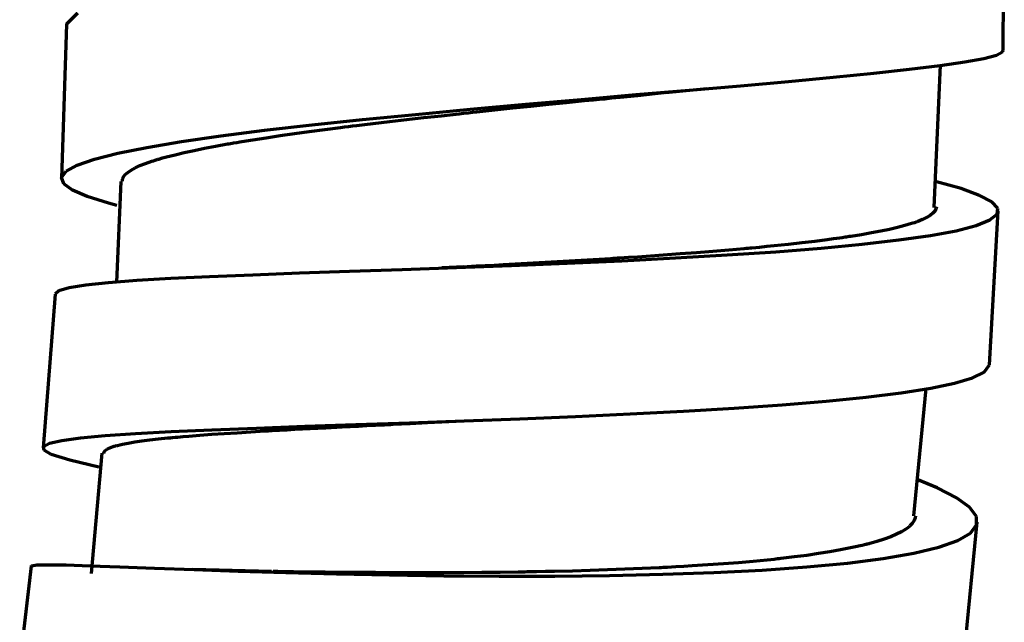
# Model space of a CAD drawing. Header units: millimetres. Extents: x 76 to 932, y 218 to 766.
# Tile 59 of 98: x 578 to 610, y 386 to 405. Entities that reach past the tile are written whole.
import ezdxf

# ---------------------------------------------------------------- set-up
doc = ezdxf.new("R2010")
doc.units = ezdxf.units.MM
doc.layers.add('Livello 1', color=18, linetype='Continuous', true_color=0x000000)

msp = doc.modelspace()

# ---------------------------------------------------------------- linework, layer by layer
at = {"layer": 'Livello 1', "color": 18, "lineweight": 70, "true_color": 0x000000}
for p, q in [((610.02, 404.241), (610.055, 409.257)), ((579.529, 405.091), (579.896, 405.462)), ((579.529, 405.091), (579.37, 400.071)), ((609.798, 404.086), (609.999, 404.192)), ((609.999, 404.192), (610.02, 404.245)), ((607.967, 403.744), (608.775, 403.86)), ((608.775, 403.86), (609.388, 403.976)), ((609.388, 403.976), (609.798, 404.086)), ((604.488, 403.366), (605.808, 403.497)), ((605.808, 403.497), (606.972, 403.624)), ((606.972, 403.624), (607.967, 403.744)), ((607.773, 399.122), (607.977, 403.758)), ((601.465, 403.087), (603.035, 403.229)), ((603.035, 403.229), (604.488, 403.366)), ((598.061, 402.795), (599.8, 402.943)), ((598.124, 402.773), (598.689, 402.833)), ((598.689, 402.833), (599.077, 402.872)), ((599.034, 402.869), (600.375, 402.992)), ((599.8, 402.943), (601.465, 403.087)), ((594.473, 402.481), (596.279, 402.639)), ((595.228, 402.481), (595.81, 402.541)), ((595.81, 402.541), (596.392, 402.601)), ((596.279, 402.639), (598.061, 402.795)), ((596.392, 402.601), (596.685, 402.629)), ((596.685, 402.629), (596.974, 402.657)), ((596.974, 402.657), (597.048, 402.664)), ((597.048, 402.664), (597.119, 402.671)), ((597.119, 402.671), (597.193, 402.682)), ((597.193, 402.682), (597.267, 402.689)), ((597.267, 402.689), (597.412, 402.703)), ((597.412, 402.703), (597.553, 402.717)), ((597.553, 402.717), (598.124, 402.773)), ((590.892, 402.153), (592.667, 402.318)), ((592.307, 402.174), (592.455, 402.188)), ((592.455, 402.188), (592.6, 402.205)), ((592.6, 402.205), (592.744, 402.22)), ((592.667, 402.318), (594.473, 402.481)), ((592.744, 402.22), (592.892, 402.237)), ((592.892, 402.237), (593.478, 402.297)), ((593.478, 402.297), (594.06, 402.361)), ((594.06, 402.361), (594.646, 402.421)), ((594.646, 402.421), (595.228, 402.481)), ((587.527, 401.81), (589.171, 401.983)), ((589.171, 401.983), (590.892, 402.153)), ((589.513, 401.856), (590.056, 401.92)), ((590.056, 401.92), (590.606, 401.983)), ((590.606, 401.983), (591.167, 402.047)), ((591.167, 402.047), (591.732, 402.11)), ((591.732, 402.11), (592.021, 402.142)), ((592.021, 402.142), (592.307, 402.174)), ((584.556, 401.451), (585.978, 401.634)), ((585.978, 401.634), (587.527, 401.81)), ((586.952, 401.528), (587.435, 401.595)), ((587.435, 401.595), (587.936, 401.659)), ((587.936, 401.659), (588.447, 401.726)), ((588.447, 401.726), (588.582, 401.743)), ((588.582, 401.743), (588.712, 401.757)), ((588.712, 401.757), (588.843, 401.775)), ((588.843, 401.775), (588.977, 401.793)), ((588.977, 401.793), (589.245, 401.824)), ((589.245, 401.824), (589.513, 401.856)), ((582.147, 401.08), (583.272, 401.267)), ((583.272, 401.267), (584.556, 401.451)), ((584.92, 401.214), (584.969, 401.225)), ((584.969, 401.225), (585.071, 401.242)), ((585.071, 401.242), (585.174, 401.257)), ((585.174, 401.257), (585.382, 401.292)), ((585.382, 401.292), (585.597, 401.327)), ((585.597, 401.327), (586.031, 401.394)), ((586.031, 401.394), (586.486, 401.461)), ((586.486, 401.461), (586.952, 401.528)), ((581.201, 400.893), (582.147, 401.08)), ((583.068, 400.84), (583.364, 400.911)), ((583.364, 400.911), (583.685, 400.981)), ((583.685, 400.981), (584.024, 401.052)), ((584.024, 401.052), (584.387, 401.119)), ((584.387, 401.119), (584.771, 401.189)), ((584.771, 401.189), (584.821, 401.197)), ((584.821, 401.197), (584.87, 401.207)), ((584.87, 401.207), (584.92, 401.214)), ((579.878, 400.502), (580.439, 400.699)), ((580.439, 400.699), (581.201, 400.893)), ((582.101, 400.554), (582.306, 400.629)), ((582.306, 400.629), (582.362, 400.646)), ((582.362, 400.646), (582.418, 400.664)), ((582.418, 400.664), (582.447, 400.671)), ((582.447, 400.671), (582.478, 400.681)), ((582.478, 400.681), (582.507, 400.692)), ((582.507, 400.692), (582.538, 400.699)), ((582.538, 400.699), (582.662, 400.734)), ((582.662, 400.734), (582.792, 400.77)), ((582.792, 400.77), (583.068, 400.84)), ((579.374, 400.099), (579.522, 400.304)), ((579.522, 400.304), (579.878, 400.502)), ((581.445, 400.191), (581.526, 400.265)), ((581.526, 400.265), (581.632, 400.339)), ((581.632, 400.339), (581.762, 400.41)), ((581.762, 400.41), (581.921, 400.484)), ((581.921, 400.484), (582.101, 400.554)), ((579.441, 399.895), (579.374, 400.099)), ((581.297, 399.972), (581.163, 396.695)), ((581.357, 399.979), (581.36, 400.043)), ((581.36, 400.043), (581.364, 400.061)), ((581.364, 400.061), (581.371, 400.078)), ((581.371, 400.078), (581.374, 400.089)), ((581.374, 400.089), (581.381, 400.099)), ((581.381, 400.099), (581.385, 400.106)), ((581.385, 400.106), (581.388, 400.117)), ((581.388, 400.117), (581.413, 400.156)), ((581.413, 400.156), (581.445, 400.191)), ((607.847, 399.962), (607.808, 399.972)), ((608.648, 399.736), (607.847, 399.962)), ((579.723, 399.687), (579.441, 399.895)), ((580.21, 399.475), (579.723, 399.687)), ((609.251, 399.517), (608.648, 399.736)), ((580.894, 399.26), (580.21, 399.475)), ((609.653, 399.306), (609.251, 399.517)), ((609.84, 399.101), (609.653, 399.306)), ((581.17, 399.186), (580.894, 399.26)), ((607.794, 399.002), (607.73, 398.932)), ((607.829, 399.073), (607.794, 399.002)), ((607.843, 399.14), (607.829, 399.073)), ((609.575, 393.996), (609.858, 399.009)), ((609.819, 398.903), (609.84, 399.101)), ((607.222, 398.66), (607.201, 398.653)), ((607.388, 398.727), (607.222, 398.66)), ((607.526, 398.794), (607.388, 398.727)), ((607.642, 398.861), (607.526, 398.794)), ((607.73, 398.932), (607.642, 398.861)), ((609.138, 398.537), (609.582, 398.716)), ((609.582, 398.716), (609.819, 398.903)), ((606.04, 398.35), (605.734, 398.293)), ((606.323, 398.41), (606.04, 398.35)), ((606.58, 398.47), (606.323, 398.41)), ((606.817, 398.533), (606.58, 398.47)), ((606.929, 398.565), (606.817, 398.533)), ((607.032, 398.597), (606.929, 398.565)), ((607.081, 398.611), (607.032, 398.597)), ((607.131, 398.628), (607.081, 398.611)), ((607.155, 398.635), (607.131, 398.628)), ((607.176, 398.646), (607.155, 398.635)), ((607.201, 398.653), (607.176, 398.646)), ((607.649, 398.209), (608.489, 398.367)), ((608.489, 398.367), (609.138, 398.537)), ((603.889, 398.018), (603.462, 397.969)), ((604.294, 398.071), (603.889, 398.018)), ((604.492, 398.099), (604.294, 398.071)), ((604.686, 398.124), (604.492, 398.099)), ((604.778, 398.138), (604.686, 398.124)), ((604.873, 398.152), (604.778, 398.138)), ((604.919, 398.159), (604.873, 398.152)), ((604.964, 398.166), (604.919, 398.159)), ((605.01, 398.173), (604.964, 398.166)), ((605.056, 398.18), (605.01, 398.173)), ((605.405, 398.237), (605.056, 398.18)), ((605.734, 398.293), (605.405, 398.237)), ((605.434, 397.926), (606.626, 398.064)), ((606.626, 398.064), (607.649, 398.209)), ((601.084, 397.732), (600.569, 397.69)), ((601.592, 397.778), (601.084, 397.732)), ((601.655, 397.785), (601.592, 397.778)), ((601.715, 397.789), (601.655, 397.785)), ((601.779, 397.796), (601.715, 397.789)), ((601.842, 397.803), (601.779, 397.796)), ((601.966, 397.813), (601.842, 397.803)), ((602.086, 397.824), (601.966, 397.813)), ((602.326, 397.849), (602.086, 397.824)), ((602.562, 397.87), (602.326, 397.849)), ((603.021, 397.919), (602.562, 397.87)), ((602.619, 397.683), (604.093, 397.799)), ((603.462, 397.969), (603.021, 397.919)), ((604.093, 397.799), (605.434, 397.926)), ((596.089, 397.383), (595.507, 397.348)), ((595.824, 397.312), (597.609, 397.39)), ((596.671, 397.418), (596.089, 397.383)), ((597.253, 397.454), (596.671, 397.418)), ((597.323, 397.457), (597.253, 397.454)), ((597.397, 397.464), (597.323, 397.457)), ((597.468, 397.468), (597.397, 397.464)), ((597.542, 397.471), (597.468, 397.468)), ((597.687, 397.482), (597.542, 397.471)), ((597.609, 397.39), (599.355, 397.478)), ((597.828, 397.492), (597.687, 397.482)), ((598.114, 397.51), (597.828, 397.492)), ((598.396, 397.528), (598.114, 397.51)), ((598.953, 397.566), (598.396, 397.528)), ((599.504, 397.609), (598.953, 397.566)), ((599.355, 397.478), (601.031, 397.577)), ((600.04, 397.648), (599.504, 397.609)), ((600.569, 397.69), (600.04, 397.648)), ((601.031, 397.577), (602.619, 397.683)), ((588.747, 397.051), (590.458, 397.108)), ((590.458, 397.108), (592.222, 397.171)), ((592.462, 397.185), (591.753, 397.154)), ((592.222, 397.171), (594.021, 397.238)), ((592.571, 397.189), (592.43, 397.182)), ((592.716, 397.2), (592.571, 397.189)), ((592.864, 397.207), (592.716, 397.2)), ((593.012, 397.214), (592.864, 397.207)), ((593.157, 397.221), (593.012, 397.214)), ((593.453, 397.235), (593.157, 397.221)), ((593.746, 397.252), (593.453, 397.235)), ((594.335, 397.284), (593.746, 397.252)), ((594.021, 397.238), (595.824, 397.312)), ((594.921, 397.316), (594.335, 397.284)), ((595.507, 397.348), (594.921, 397.316)), ((580.902, 396.684), (581.826, 396.755)), ((581.826, 396.755), (582.93, 396.819)), ((582.93, 396.819), (584.189, 396.879)), ((584.189, 396.879), (585.593, 396.935)), ((585.593, 396.935), (587.121, 396.991)), ((587.121, 396.991), (588.747, 397.051)), ((579.159, 396.311), (579.286, 396.42)), ((579.286, 396.42), (579.621, 396.519)), ((579.621, 396.519), (580.161, 396.603)), ((580.161, 396.603), (580.902, 396.684)), ((579.159, 396.304), (578.771, 391.298)), ((609.399, 393.756), (609.575, 393.996)), ((608.439, 393.404), (609.021, 393.577)), ((609.021, 393.577), (609.399, 393.756)), ((606.693, 393.093), (607.66, 393.241)), ((607.106, 389.079), (607.508, 393.234)), ((607.66, 393.241), (608.439, 393.404)), ((604.259, 392.822), (605.554, 392.952)), ((605.554, 392.952), (606.693, 393.093)), ((599.609, 392.493), (601.264, 392.592)), ((601.264, 392.592), (602.82, 392.702)), ((602.82, 392.702), (604.259, 392.822)), ((594.289, 392.247), (596.099, 392.321)), ((596.099, 392.321), (597.881, 392.402)), ((597.881, 392.402), (599.609, 392.493)), ((584.26, 391.887), (585.717, 391.943)), ((585.717, 391.943), (587.287, 392)), ((586.959, 391.901), (587.46, 391.929)), ((587.287, 392), (588.952, 392.056)), ((587.46, 391.929), (587.975, 391.954)), ((587.975, 391.954), (588.5, 391.982)), ((588.5, 391.982), (589.037, 392.007)), ((588.952, 392.056), (590.691, 392.116)), ((589.037, 392.007), (589.308, 392.021)), ((589.308, 392.021), (589.587, 392.035)), ((589.587, 392.035), (589.725, 392.042)), ((589.725, 392.042), (589.866, 392.049)), ((589.866, 392.049), (589.936, 392.053)), ((589.936, 392.053), (590.007, 392.056)), ((590.007, 392.056), (590.077, 392.06)), ((590.077, 392.06), (590.148, 392.063)), ((590.148, 392.063), (590.716, 392.091)), ((590.691, 392.116), (592.48, 392.176)), ((590.716, 392.091), (591.287, 392.12)), ((591.287, 392.12), (592.219, 392.165)), ((592.48, 392.176), (594.289, 392.247)), ((579.385, 391.537), (579.991, 391.622)), ((579.991, 391.622), (580.796, 391.7)), ((580.796, 391.7), (581.783, 391.767)), ((581.783, 391.767), (582.944, 391.827)), ((582.528, 391.587), (582.831, 391.619)), ((582.831, 391.619), (582.874, 391.622)), ((582.874, 391.622), (582.912, 391.626)), ((582.912, 391.626), (582.955, 391.633)), ((582.944, 391.827), (584.26, 391.887)), ((582.955, 391.633), (582.993, 391.636)), ((582.993, 391.636), (583.078, 391.643)), ((583.078, 391.643), (583.159, 391.65)), ((583.159, 391.65), (583.332, 391.664)), ((583.332, 391.664), (583.509, 391.679)), ((583.509, 391.679), (583.875, 391.71)), ((583.875, 391.71), (584.26, 391.739)), ((584.26, 391.739), (584.666, 391.767)), ((584.666, 391.767), (585.089, 391.791)), ((585.089, 391.791), (585.53, 391.82)), ((585.53, 391.82), (585.992, 391.848)), ((585.992, 391.848), (586.109, 391.855)), ((586.109, 391.855), (586.228, 391.862)), ((586.228, 391.862), (586.348, 391.869)), ((586.348, 391.869), (586.468, 391.876)), ((586.468, 391.876), (586.712, 391.887)), ((586.712, 391.887), (586.959, 391.901)), ((578.788, 391.34), (578.979, 391.446)), ((578.806, 391.22), (578.788, 391.34)), ((578.979, 391.446), (579.385, 391.537)), ((580.856, 391.259), (580.94, 391.301)), ((580.94, 391.301), (581.053, 391.34)), ((581.053, 391.34), (581.085, 391.35)), ((581.085, 391.35), (581.12, 391.361)), ((581.12, 391.361), (581.138, 391.365)), ((581.138, 391.365), (581.156, 391.372)), ((581.156, 391.372), (581.173, 391.375)), ((581.173, 391.375), (581.194, 391.379)), ((581.194, 391.379), (581.272, 391.4)), ((581.272, 391.4), (581.357, 391.418)), ((581.357, 391.418), (581.544, 391.453)), ((581.544, 391.453), (581.755, 391.488)), ((581.755, 391.488), (581.988, 391.523)), ((581.988, 391.523), (582.246, 391.555)), ((582.246, 391.555), (582.528, 391.587)), ((579.035, 391.086), (578.806, 391.22)), ((579.642, 390.892), (579.035, 391.086)), ((580.686, 391.128), (580.33, 387.212)), ((580.75, 391.118), (580.757, 391.171)), ((580.757, 391.171), (580.796, 391.216)), ((580.796, 391.216), (580.856, 391.259)), ((580.58, 390.67), (579.642, 390.892)), ((607.868, 389.999), (607.24, 390.26)), ((608.499, 389.675), (607.868, 389.999)), ((608.926, 389.361), (608.499, 389.675)), ((607.169, 389.079), (607.159, 389.022)), ((609.148, 389.064), (608.926, 389.361)), ((609.155, 388.786), (609.148, 389.064)), ((606.968, 388.74), (606.912, 388.698)), ((606.979, 388.754), (606.968, 388.74)), ((606.993, 388.765), (606.979, 388.754)), ((607.004, 388.775), (606.993, 388.765)), ((607.014, 388.786), (607.004, 388.775)), ((607.039, 388.811), (607.014, 388.786)), ((607.056, 388.832), (607.039, 388.811)), ((607.12, 388.927), (607.056, 388.832)), ((607.159, 389.022), (607.12, 388.927)), ((608.679, 383.886), (609.177, 388.874)), ((608.951, 388.525), (609.155, 388.786)), ((606.548, 388.482), (606.358, 388.401)), ((606.711, 388.567), (606.548, 388.482)), ((606.852, 388.652), (606.711, 388.567)), ((606.912, 388.698), (606.852, 388.652)), ((608.538, 388.285), (608.951, 388.525)), ((605.36, 388.105), (605.211, 388.07)), ((605.434, 388.123), (605.36, 388.105)), ((605.508, 388.14), (605.434, 388.123)), ((605.543, 388.147), (605.508, 388.14)), ((605.578, 388.158), (605.543, 388.147)), ((605.614, 388.165), (605.578, 388.158)), ((605.645, 388.175), (605.614, 388.165)), ((605.91, 388.25), (605.645, 388.175)), ((606.146, 388.324), (605.91, 388.25)), ((606.358, 388.401), (606.146, 388.324)), ((607.921, 388.066), (608.538, 388.285)), ((603.624, 387.798), (603.215, 387.745)), ((604.012, 387.854), (603.624, 387.798)), ((604.379, 387.911), (604.012, 387.854)), ((604.725, 387.974), (604.379, 387.911)), ((605.053, 388.038), (604.725, 387.974)), ((605.211, 388.07), (605.053, 388.038)), ((606.115, 387.696), (607.109, 387.869)), ((607.109, 387.869), (607.921, 388.066)), ((578.383, 387.445), (578.009, 384.235)), ((578.383, 387.449), (578.393, 387.456)), ((578.393, 387.456), (578.566, 387.484)), ((578.566, 387.484), (578.944, 387.491)), ((578.944, 387.491), (579.526, 387.484)), ((579.526, 387.484), (580.302, 387.459)), ((580.302, 387.459), (581.265, 387.424)), ((599.895, 387.452), (599.63, 387.435)), ((600.41, 387.484), (599.895, 387.452)), ((600.915, 387.519), (600.41, 387.484)), ((601.401, 387.558), (600.915, 387.519)), ((601.878, 387.6), (601.401, 387.558)), ((602.111, 387.622), (601.878, 387.6)), ((602.34, 387.646), (602.111, 387.622)), ((602.453, 387.657), (602.34, 387.646)), ((602.566, 387.668), (602.453, 387.657)), ((602.619, 387.675), (602.566, 387.668)), ((602.675, 387.682), (602.619, 387.675)), ((602.731, 387.689), (602.675, 387.682)), ((602.784, 387.692), (602.731, 387.689)), ((603.215, 387.745), (602.784, 387.692)), ((603.631, 387.421), (604.95, 387.548)), ((604.95, 387.548), (606.115, 387.696)), ((581.265, 387.424), (582.401, 387.382)), ((582.401, 387.382), (583.692, 387.336)), ((586.2, 387.272), (583.643, 387.339)), ((583.692, 387.336), (585.124, 387.286)), ((585.124, 387.286), (586.673, 387.241)), ((586.415, 387.269), (586.264, 387.272)), ((586.916, 387.262), (586.415, 387.269)), ((586.673, 387.241), (588.32, 387.198)), ((587.428, 387.255), (586.916, 387.262)), ((587.95, 387.248), (587.428, 387.255)), ((588.486, 387.244), (587.95, 387.248)), ((588.32, 387.198), (590.042, 387.163)), ((589.03, 387.241), (588.486, 387.244)), ((589.587, 387.237), (589.03, 387.241)), ((589.728, 387.234), (589.587, 387.237)), ((589.869, 387.234), (589.728, 387.234)), ((589.943, 387.234), (589.869, 387.234)), ((590.014, 387.234), (589.943, 387.234)), ((590.084, 387.234), (590.014, 387.234)), ((590.042, 387.163), (591.816, 387.135)), ((590.155, 387.234), (590.084, 387.234)), ((590.444, 387.23), (590.155, 387.234)), ((590.73, 387.23), (590.444, 387.23)), ((591.305, 387.23), (590.73, 387.23)), ((591.887, 387.234), (591.305, 387.23)), ((591.816, 387.135), (593.619, 387.121)), ((592.469, 387.234), (591.887, 387.234)), ((593.055, 387.237), (592.469, 387.234)), ((593.644, 387.244), (593.055, 387.237)), ((593.619, 387.121), (595.422, 387.124)), ((594.233, 387.251), (593.644, 387.244)), ((594.307, 387.255), (594.233, 387.251)), ((594.381, 387.255), (594.307, 387.255)), ((594.455, 387.255), (594.381, 387.255)), ((594.529, 387.258), (594.455, 387.255)), ((594.677, 387.258), (594.529, 387.258)), ((594.826, 387.262), (594.677, 387.258)), ((595.122, 387.269), (594.826, 387.262)), ((595.415, 387.276), (595.122, 387.269)), ((595.997, 387.286), (595.415, 387.276)), ((595.422, 387.124), (597.207, 387.142)), ((596.572, 387.304), (595.997, 387.286)), ((597.143, 387.322), (596.572, 387.304)), ((597.708, 387.343), (597.143, 387.322)), ((597.207, 387.142), (598.939, 387.181)), ((598.269, 387.368), (597.708, 387.343)), ((598.819, 387.392), (598.269, 387.368)), ((598.89, 387.396), (598.819, 387.392)), ((598.957, 387.399), (598.89, 387.396)), ((598.939, 387.181), (600.604, 387.237)), ((599.027, 387.403), (598.957, 387.399)), ((599.094, 387.406), (599.027, 387.403)), ((599.228, 387.414), (599.094, 387.406)), ((599.366, 387.421), (599.228, 387.414)), ((599.63, 387.435), (599.366, 387.421)), ((600.604, 387.237), (602.178, 387.318)), ((602.178, 387.318), (603.631, 387.421))]:
    msp.add_line(p, q, dxfattribs=at)

doc.saveas('drawing.dxf')
